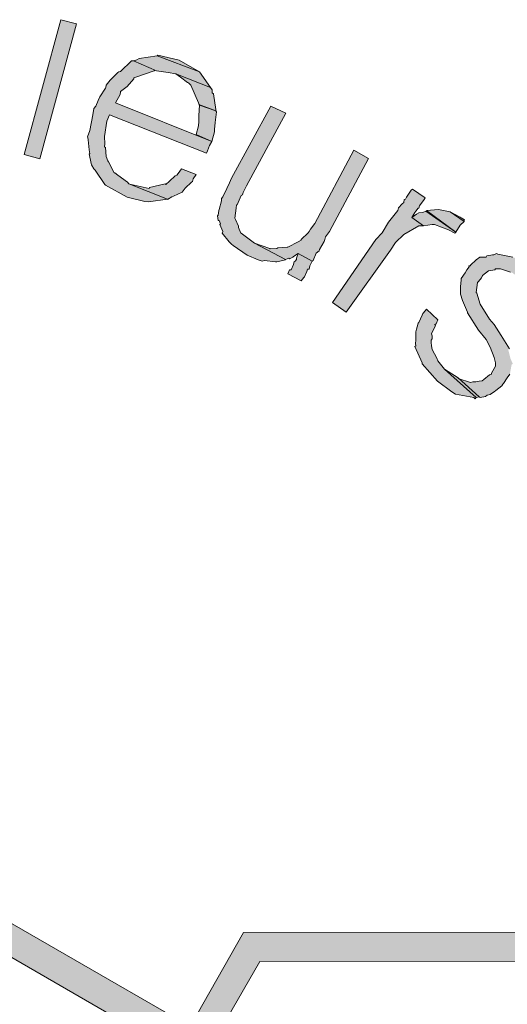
# Model space of a CAD drawing. Header units: millimetres. Extents: x -15 to 226, y -21 to 63.
# Tile 57 of 62: x 199.834 to 200.675, y -14.498 to -12.801. Entities that reach past the tile are written whole.
import ezdxf

# ---------------------------------------------------------------- set-up
doc = ezdxf.new("R2010")
doc.units = ezdxf.units.MM
doc.layers.add('STEMPEL', color=7, linetype='Continuous')

# ---------------------------------------------------------------- blocks, each defined once
blk = doc.blocks.new('2411')
at = {"layer": 'STEMPEL'}
for points in [[(-24.031, 6.668), (-24.094, 6.436), (-24.067, 6.428), (-24.004, 6.661)], [(-24.031, 6.668), (-24.094, 6.436), (-24.067, 6.428), (-24.004, 6.661)], [(-23.9, 6.599), (-23.906, 6.597), (-23.866, 6.58), (-23.846, 6.577), (-23.833, 6.575), (-23.773, 6.551), (-23.792, 6.578), (-23.865, 6.606), (-23.896, 6.601)], [(-23.9, 6.599), (-23.906, 6.597), (-23.866, 6.58), (-23.846, 6.577), (-23.833, 6.575), (-23.773, 6.551), (-23.792, 6.578), (-23.865, 6.606), (-23.896, 6.601)], [(-23.864, 6.607), (-23.865, 6.606), (-23.792, 6.578), (-23.827, 6.598)], [(-23.864, 6.607), (-23.865, 6.606), (-23.792, 6.578), (-23.827, 6.598)], [(-23.954, 6.383), (-23.917, 6.362), (-23.886, 6.355), (-23.88, 6.354), (-23.847, 6.359), (-23.914, 6.385), (-23.916, 6.388), (-23.933, 6.4), (-23.938, 6.404), (-23.939, 6.404), (-23.949, 6.423), (-23.95, 6.425), (-23.953, 6.432), (-23.954, 6.448), (-23.956, 6.449), (-23.955, 6.454), (-23.956, 6.467), (-23.952, 6.493), (-23.947, 6.504), (-23.78, 6.438), (-23.778, 6.442), (-23.775, 6.451), (-23.771, 6.458), (-23.937, 6.525), (-23.929, 6.539), (-23.928, 6.543), (-23.928, 6.544), (-23.917, 6.553), (-23.905, 6.566), (-23.905, 6.568), (-23.902, 6.569), (-23.87, 6.58), (-23.869, 6.581), (-23.866, 6.58), (-23.906, 6.597), (-23.908, 6.597), (-23.909, 6.597), (-23.928, 6.579), (-23.931, 6.578), (-23.933, 6.577), (-23.946, 6.564), (-23.953, 6.555), (-23.953, 6.554), (-23.954, 6.55), (-23.964, 6.535), (-23.967, 6.529), (-23.971, 6.519), (-23.974, 6.515), (-23.976, 6.504), (-23.981, 6.477), (-23.985, 6.466), (-23.984, 6.462), (-23.984, 6.461), (-23.982, 6.444), (-23.981, 6.437), (-23.982, 6.437), (-23.979, 6.42), (-23.978, 6.418), (-23.974, 6.411), (-23.972, 6.409), (-23.955, 6.384)], [(-23.954, 6.383), (-23.917, 6.362), (-23.886, 6.355), (-23.88, 6.354), (-23.847, 6.359), (-23.914, 6.385), (-23.916, 6.388), (-23.933, 6.4), (-23.938, 6.404), (-23.939, 6.404), (-23.949, 6.423), (-23.95, 6.425), (-23.953, 6.432), (-23.954, 6.448), (-23.956, 6.449), (-23.955, 6.454), (-23.956, 6.467), (-23.952, 6.493), (-23.947, 6.504), (-23.78, 6.438), (-23.778, 6.442), (-23.775, 6.451), (-23.771, 6.458), (-23.937, 6.525), (-23.929, 6.539), (-23.928, 6.543), (-23.928, 6.544), (-23.917, 6.553), (-23.905, 6.566), (-23.905, 6.568), (-23.902, 6.569), (-23.87, 6.58), (-23.869, 6.581), (-23.866, 6.58), (-23.906, 6.597), (-23.908, 6.597), (-23.909, 6.597), (-23.928, 6.579), (-23.931, 6.578), (-23.933, 6.577), (-23.946, 6.564), (-23.953, 6.555), (-23.953, 6.554), (-23.954, 6.55), (-23.964, 6.535), (-23.967, 6.529), (-23.971, 6.519), (-23.974, 6.515), (-23.976, 6.504), (-23.981, 6.477), (-23.985, 6.466), (-23.984, 6.462), (-23.984, 6.461), (-23.982, 6.444), (-23.981, 6.437), (-23.982, 6.437), (-23.979, 6.42), (-23.978, 6.418), (-23.974, 6.411), (-23.972, 6.409), (-23.955, 6.384)], [(-23.794, 6.525), (-23.792, 6.521), (-23.764, 6.511), (-23.764, 6.513), (-23.768, 6.54), (-23.77, 6.542), (-23.77, 6.547), (-23.773, 6.551), (-23.833, 6.575), (-23.825, 6.569), (-23.813, 6.56), (-23.811, 6.559), (-23.807, 6.555)], [(-23.794, 6.525), (-23.792, 6.521), (-23.764, 6.511), (-23.764, 6.513), (-23.768, 6.54), (-23.77, 6.542), (-23.77, 6.547), (-23.773, 6.551), (-23.833, 6.575), (-23.825, 6.569), (-23.813, 6.56), (-23.811, 6.559), (-23.807, 6.555)], [(-23.794, 6.485), (-23.798, 6.47), (-23.771, 6.458), (-23.766, 6.475), (-23.766, 6.478), (-23.766, 6.479), (-23.765, 6.491), (-23.763, 6.509), (-23.764, 6.511), (-23.793, 6.522), (-23.792, 6.521), (-23.793, 6.503), (-23.793, 6.49), (-23.794, 6.488)], [(-23.794, 6.485), (-23.798, 6.47), (-23.771, 6.458), (-23.766, 6.475), (-23.766, 6.478), (-23.766, 6.479), (-23.765, 6.491), (-23.763, 6.509), (-23.764, 6.511), (-23.793, 6.522), (-23.792, 6.521), (-23.793, 6.503), (-23.793, 6.49), (-23.794, 6.488)], [(-23.734, 6.279), (-23.71, 6.262), (-23.691, 6.254), (-23.684, 6.252), (-23.68, 6.253), (-23.661, 6.251), (-23.659, 6.251), (-23.644, 6.254), (-23.644, 6.255), (-23.697, 6.283), (-23.72, 6.3), (-23.721, 6.3), (-23.725, 6.31), (-23.725, 6.312), (-23.73, 6.324), (-23.731, 6.326), (-23.729, 6.343), (-23.728, 6.349), (-23.727, 6.349), (-23.72, 6.365), (-23.718, 6.366), (-23.717, 6.37), (-23.711, 6.382), (-23.643, 6.507), (-23.669, 6.519), (-23.737, 6.395), (-23.742, 6.383), (-23.745, 6.378), (-23.745, 6.377), (-23.752, 6.363), (-23.754, 6.36), (-23.754, 6.356), (-23.758, 6.341), (-23.759, 6.339), (-23.76, 6.331), (-23.761, 6.33), (-23.76, 6.322), (-23.758, 6.322), (-23.756, 6.316), (-23.757, 6.315), (-23.752, 6.303), (-23.753, 6.3), (-23.741, 6.285), (-23.737, 6.281)], [(-23.734, 6.279), (-23.71, 6.262), (-23.691, 6.254), (-23.684, 6.252), (-23.68, 6.253), (-23.661, 6.251), (-23.659, 6.251), (-23.644, 6.254), (-23.644, 6.255), (-23.697, 6.283), (-23.72, 6.3), (-23.721, 6.3), (-23.725, 6.31), (-23.725, 6.312), (-23.73, 6.324), (-23.731, 6.326), (-23.729, 6.343), (-23.728, 6.349), (-23.727, 6.349), (-23.72, 6.365), (-23.718, 6.366), (-23.717, 6.37), (-23.711, 6.382), (-23.643, 6.507), (-23.669, 6.519), (-23.737, 6.395), (-23.742, 6.383), (-23.745, 6.378), (-23.745, 6.377), (-23.752, 6.363), (-23.754, 6.36), (-23.754, 6.356), (-23.758, 6.341), (-23.759, 6.339), (-23.76, 6.331), (-23.761, 6.33), (-23.76, 6.322), (-23.758, 6.322), (-23.756, 6.316), (-23.757, 6.315), (-23.752, 6.303), (-23.753, 6.3), (-23.741, 6.285), (-23.737, 6.281)], [(-23.671, 6.274), (-23.697, 6.283), (-23.644, 6.255), (-23.638, 6.257), (-23.637, 6.256), (-23.631, 6.259), (-23.63, 6.26), (-23.622, 6.265), (-23.598, 6.252), (-23.596, 6.253), (-23.591, 6.266), (-23.586, 6.27), (-23.585, 6.272), (-23.577, 6.286), (-23.576, 6.289), (-23.575, 6.294), (-23.568, 6.303), (-23.501, 6.429), (-23.526, 6.443), (-23.593, 6.317), (-23.601, 6.307), (-23.603, 6.303), (-23.605, 6.301), (-23.617, 6.289), (-23.617, 6.288), (-23.622, 6.285), (-23.64, 6.276), (-23.641, 6.276), (-23.657, 6.275), (-23.659, 6.274), (-23.67, 6.273)], [(-23.671, 6.274), (-23.697, 6.283), (-23.644, 6.255), (-23.638, 6.257), (-23.637, 6.256), (-23.631, 6.259), (-23.63, 6.26), (-23.622, 6.265), (-23.598, 6.252), (-23.596, 6.253), (-23.591, 6.266), (-23.586, 6.27), (-23.585, 6.272), (-23.577, 6.286), (-23.576, 6.289), (-23.575, 6.294), (-23.568, 6.303), (-23.501, 6.429), (-23.526, 6.443), (-23.593, 6.317), (-23.601, 6.307), (-23.603, 6.303), (-23.605, 6.301), (-23.617, 6.289), (-23.617, 6.288), (-23.622, 6.285), (-23.64, 6.276), (-23.641, 6.276), (-23.657, 6.275), (-23.659, 6.274), (-23.67, 6.273)], [(-23.91, 6.384), (-23.914, 6.385), (-23.847, 6.359), (-23.847, 6.358), (-23.84, 6.363), (-23.837, 6.364), (-23.822, 6.371), (-23.82, 6.373), (-23.817, 6.378), (-23.806, 6.388), (-23.804, 6.389), (-23.803, 6.394), (-23.798, 6.401), (-23.823, 6.411), (-23.829, 6.403), (-23.831, 6.4), (-23.834, 6.399), (-23.844, 6.39), (-23.85, 6.384), (-23.851, 6.385), (-23.878, 6.379), (-23.879, 6.377)], [(-23.91, 6.384), (-23.914, 6.385), (-23.847, 6.359), (-23.847, 6.358), (-23.84, 6.363), (-23.837, 6.364), (-23.822, 6.371), (-23.82, 6.373), (-23.817, 6.378), (-23.806, 6.388), (-23.804, 6.389), (-23.803, 6.394), (-23.798, 6.401), (-23.823, 6.411), (-23.829, 6.403), (-23.831, 6.4), (-23.834, 6.399), (-23.844, 6.39), (-23.85, 6.384), (-23.851, 6.385), (-23.878, 6.379), (-23.879, 6.377)], [(-23.488, 6.289), (-23.563, 6.181), (-23.539, 6.164), (-23.463, 6.271), (-23.454, 6.284), (-23.44, 6.298), (-23.414, 6.313), (-23.406, 6.313), (-23.426, 6.327), (-23.421, 6.336), (-23.419, 6.338), (-23.415, 6.343), (-23.414, 6.343), (-23.413, 6.347), (-23.405, 6.358), (-23.403, 6.361), (-23.425, 6.376), (-23.427, 6.374), (-23.435, 6.362), (-23.437, 6.359), (-23.439, 6.358), (-23.44, 6.353), (-23.443, 6.351), (-23.449, 6.344), (-23.45, 6.339), (-23.466, 6.319), (-23.477, 6.301)], [(-23.488, 6.289), (-23.563, 6.181), (-23.539, 6.164), (-23.463, 6.271), (-23.454, 6.284), (-23.44, 6.298), (-23.414, 6.313), (-23.406, 6.313), (-23.426, 6.327), (-23.421, 6.336), (-23.419, 6.338), (-23.415, 6.343), (-23.414, 6.343), (-23.413, 6.347), (-23.405, 6.358), (-23.403, 6.361), (-23.425, 6.376), (-23.427, 6.374), (-23.435, 6.362), (-23.437, 6.359), (-23.439, 6.358), (-23.44, 6.353), (-23.443, 6.351), (-23.449, 6.344), (-23.45, 6.339), (-23.466, 6.319), (-23.477, 6.301)], [(-23.418, 6.333), (-23.426, 6.327), (-23.406, 6.313), (-23.391, 6.315), (-23.387, 6.315), (-23.363, 6.306), (-23.352, 6.3), (-23.35, 6.302), (-23.402, 6.338), (-23.407, 6.336), (-23.414, 6.335)], [(-23.418, 6.333), (-23.426, 6.327), (-23.406, 6.313), (-23.391, 6.315), (-23.387, 6.315), (-23.363, 6.306), (-23.352, 6.3), (-23.35, 6.302), (-23.402, 6.338), (-23.407, 6.336), (-23.414, 6.335)], [(-23.38, 6.341), (-23.401, 6.339), (-23.35, 6.302), (-23.343, 6.314), (-23.336, 6.32), (-23.36, 6.337)], [(-23.38, 6.341), (-23.401, 6.339), (-23.35, 6.302), (-23.343, 6.314), (-23.336, 6.32), (-23.36, 6.337)], [(-23.343, 6.328), (-23.36, 6.337), (-23.336, 6.32), (-23.336, 6.323)], [(-23.343, 6.328), (-23.36, 6.337), (-23.336, 6.32), (-23.336, 6.323)], [(-23.335, 6.324), (-23.343, 6.328), (-23.336, 6.323)], [(-23.335, 6.324), (-23.343, 6.328), (-23.336, 6.323)], [(-23.637, 6.237), (-23.64, 6.23), (-23.617, 6.218), (-23.612, 6.224), (-23.611, 6.225), (-23.607, 6.234), (-23.606, 6.238), (-23.603, 6.238), (-23.602, 6.244), (-23.598, 6.252), (-23.622, 6.265), (-23.625, 6.257), (-23.625, 6.255), (-23.627, 6.252), (-23.629, 6.251), (-23.63, 6.247), (-23.63, 6.246), (-23.634, 6.237)], [(-23.637, 6.237), (-23.64, 6.23), (-23.617, 6.218), (-23.612, 6.224), (-23.611, 6.225), (-23.607, 6.234), (-23.606, 6.238), (-23.603, 6.238), (-23.602, 6.244), (-23.598, 6.252), (-23.622, 6.265), (-23.625, 6.257), (-23.625, 6.255), (-23.627, 6.252), (-23.629, 6.251), (-23.63, 6.247), (-23.63, 6.246), (-23.634, 6.237)], [(-23.346, 6.05), (-23.346, 6.051), (-23.31, 6.018), (-23.308, 6.017), (-23.299, 6.019), (-23.296, 6.021), (-23.291, 6.022), (-23.287, 6.025), (-23.284, 6.027), (-23.281, 6.029), (-23.271, 6.037), (-23.269, 6.04), (-23.268, 6.041), (-23.262, 6.051), (-23.257, 6.057), (-23.256, 6.063), (-23.254, 6.074), (-23.252, 6.075), (-23.256, 6.084), (-23.26, 6.1), (-23.258, 6.101), (-23.272, 6.124), (-23.284, 6.143), (-23.292, 6.152), (-23.308, 6.178), (-23.314, 6.197), (-23.315, 6.198), (-23.313, 6.215), (-23.311, 6.217), (-23.306, 6.223), (-23.305, 6.226), (-23.304, 6.226), (-23.304, 6.227), (-23.294, 6.235), (-23.283, 6.237), (-23.282, 6.239), (-23.275, 6.239), (-23.273, 6.239), (-23.256, 6.233), (-23.253, 6.232), (-23.237, 6.221), (-23.186, 6.176), (-23.186, 6.179), (-23.186, 6.181), (-23.195, 6.21), (-23.197, 6.213), (-23.221, 6.239), (-23.245, 6.256), (-23.252, 6.259), (-23.278, 6.264), (-23.28, 6.265), (-23.285, 6.263), (-23.287, 6.263), (-23.29, 6.262), (-23.297, 6.261), (-23.298, 6.259), (-23.307, 6.259), (-23.309, 6.259), (-23.315, 6.254), (-23.325, 6.245), (-23.325, 6.244), (-23.328, 6.244), (-23.327, 6.242), (-23.331, 6.237), (-23.334, 6.232), (-23.341, 6.222), (-23.341, 6.22), (-23.342, 6.208), (-23.342, 6.199), (-23.342, 6.195), (-23.339, 6.184), (-23.33, 6.164), (-23.33, 6.163), (-23.311, 6.133), (-23.298, 6.117), (-23.291, 6.104), (-23.284, 6.086), (-23.282, 6.077), (-23.282, 6.071), (-23.289, 6.059), (-23.289, 6.057), (-23.292, 6.056), (-23.302, 6.048), (-23.305, 6.046), (-23.31, 6.045), (-23.316, 6.044), (-23.321, 6.044), (-23.325, 6.043)], [(-23.346, 6.05), (-23.346, 6.051), (-23.31, 6.018), (-23.308, 6.017), (-23.299, 6.019), (-23.296, 6.021), (-23.291, 6.022), (-23.287, 6.025), (-23.284, 6.027), (-23.281, 6.029), (-23.271, 6.037), (-23.269, 6.04), (-23.268, 6.041), (-23.262, 6.051), (-23.257, 6.057), (-23.256, 6.063), (-23.254, 6.074), (-23.252, 6.075), (-23.256, 6.084), (-23.26, 6.1), (-23.258, 6.101), (-23.272, 6.124), (-23.284, 6.143), (-23.292, 6.152), (-23.308, 6.178), (-23.314, 6.197), (-23.315, 6.198), (-23.313, 6.215), (-23.311, 6.217), (-23.306, 6.223), (-23.305, 6.226), (-23.304, 6.226), (-23.304, 6.227), (-23.294, 6.235), (-23.283, 6.237), (-23.282, 6.239), (-23.275, 6.239), (-23.273, 6.239), (-23.256, 6.233), (-23.253, 6.232), (-23.237, 6.221), (-23.186, 6.176), (-23.186, 6.179), (-23.186, 6.181), (-23.195, 6.21), (-23.197, 6.213), (-23.221, 6.239), (-23.245, 6.256), (-23.252, 6.259), (-23.278, 6.264), (-23.28, 6.265), (-23.285, 6.263), (-23.287, 6.263), (-23.29, 6.262), (-23.297, 6.261), (-23.298, 6.259), (-23.307, 6.259), (-23.309, 6.259), (-23.315, 6.254), (-23.325, 6.245), (-23.325, 6.244), (-23.328, 6.244), (-23.327, 6.242), (-23.331, 6.237), (-23.334, 6.232), (-23.341, 6.222), (-23.341, 6.22), (-23.342, 6.208), (-23.342, 6.199), (-23.342, 6.195), (-23.339, 6.184), (-23.33, 6.164), (-23.33, 6.163), (-23.311, 6.133), (-23.298, 6.117), (-23.291, 6.104), (-23.284, 6.086), (-23.282, 6.077), (-23.282, 6.071), (-23.289, 6.059), (-23.289, 6.057), (-23.292, 6.056), (-23.302, 6.048), (-23.305, 6.046), (-23.31, 6.045), (-23.316, 6.044), (-23.321, 6.044), (-23.325, 6.043)], [(-23.408, 6.075), (-23.382, 6.045), (-23.357, 6.027), (-23.351, 6.023), (-23.319, 6.017), (-23.317, 6.015), (-23.315, 6.017), (-23.37, 6.066), (-23.381, 6.08), (-23.383, 6.085), (-23.391, 6.1), (-23.392, 6.106), (-23.393, 6.112), (-23.393, 6.116), (-23.391, 6.118), (-23.391, 6.123), (-23.392, 6.127), (-23.386, 6.14), (-23.385, 6.141), (-23.386, 6.143), (-23.387, 6.142), (-23.384, 6.144), (-23.381, 6.151), (-23.401, 6.169), (-23.406, 6.163), (-23.407, 6.162), (-23.408, 6.159), (-23.414, 6.146), (-23.415, 6.145), (-23.417, 6.139), (-23.418, 6.135), (-23.419, 6.13), (-23.419, 6.126), (-23.419, 6.116), (-23.42, 6.11), (-23.419, 6.106), (-23.421, 6.105), (-23.408, 6.077)], [(-23.408, 6.075), (-23.382, 6.045), (-23.357, 6.027), (-23.351, 6.023), (-23.319, 6.017), (-23.317, 6.015), (-23.315, 6.017), (-23.37, 6.066), (-23.381, 6.08), (-23.383, 6.085), (-23.391, 6.1), (-23.392, 6.106), (-23.393, 6.112), (-23.393, 6.116), (-23.391, 6.118), (-23.391, 6.123), (-23.392, 6.127), (-23.386, 6.14), (-23.385, 6.141), (-23.386, 6.143), (-23.387, 6.142), (-23.384, 6.144), (-23.381, 6.151), (-23.401, 6.169), (-23.406, 6.163), (-23.407, 6.162), (-23.408, 6.159), (-23.414, 6.146), (-23.415, 6.145), (-23.417, 6.139), (-23.418, 6.135), (-23.419, 6.13), (-23.419, 6.126), (-23.419, 6.116), (-23.42, 6.11), (-23.419, 6.106), (-23.421, 6.105), (-23.408, 6.077)], [(-23.346, 6.051), (-23.37, 6.066), (-23.315, 6.017), (-23.31, 6.018)], [(-23.346, 6.051), (-23.37, 6.066), (-23.315, 6.017), (-23.31, 6.018)]]:
    blk.add_hatch(color=1, dxfattribs=at).paths.add_polyline_path(points)
at = {"layer": 'STEMPEL', "true_color": 0xff0d0d}
blk.add_hatch(color=1, dxfattribs=at).paths.add_polyline_path([(-23.51, 4.172), (-21.222, 4.172), (-21.223, 4.122), (-23.559, 4.122), (-23.559, 4.464), (-23.351, 4.464), (-23.01, 5.046), (-23.688, 5.045), (-23.792, 4.865), (-24.517, 5.284), (-24.408, 5.473), (-24.744, 6.053), (-25.083, 5.464), (-24.979, 5.284), (-25.704, 4.865), (-25.81, 5.045), (-26.486, 5.045), (-26.144, 4.464), (-25.935, 4.463), (-25.936, 2.97), (-25.985, 2.971), (-25.986, 4.415), (-26.173, 4.416), (-26.575, 5.095), (-25.781, 5.095), (-25.686, 4.933), (-25.048, 5.302), (-25.14, 5.464), (-24.745, 6.151), (-24.351, 5.471), (-24.448, 5.302), (-23.808, 4.933), (-23.716, 5.095), (-22.922, 5.096), (-23.322, 4.415), (-23.51, 4.415)])
at = {"layer": 'STEMPEL', "color": 1, "linetype": 'Continuous', "lineweight": 13, "flags": 128}
for points in [[(-24.031, 6.668), (-24.094, 6.436), (-24.067, 6.428), (-24.004, 6.661), (-24.031, 6.668)], [(-24.031, 6.668), (-24.094, 6.436), (-24.067, 6.428), (-24.004, 6.661), (-24.031, 6.668)], [(-23.9, 6.599), (-23.906, 6.597), (-23.866, 6.58), (-23.846, 6.577), (-23.846, 6.577), (-23.833, 6.575), (-23.773, 6.551), (-23.792, 6.578), (-23.865, 6.606), (-23.896, 6.601), (-23.9, 6.599)], [(-23.9, 6.599), (-23.906, 6.597), (-23.866, 6.58), (-23.846, 6.577), (-23.846, 6.577), (-23.833, 6.575), (-23.773, 6.551), (-23.792, 6.578), (-23.865, 6.606), (-23.896, 6.601), (-23.9, 6.599)], [(-23.864, 6.607), (-23.865, 6.606), (-23.792, 6.578), (-23.792, 6.578), (-23.827, 6.598), (-23.827, 6.598), (-23.864, 6.607)], [(-23.864, 6.607), (-23.865, 6.606), (-23.792, 6.578), (-23.792, 6.578), (-23.827, 6.598), (-23.827, 6.598), (-23.864, 6.607)], [(-23.954, 6.383), (-23.917, 6.362), (-23.886, 6.355), (-23.88, 6.354), (-23.847, 6.359), (-23.914, 6.385), (-23.916, 6.388), (-23.916, 6.388), (-23.933, 6.4), (-23.938, 6.404), (-23.939, 6.404), (-23.949, 6.423), (-23.95, 6.425), (-23.953, 6.432), (-23.954, 6.448), (-23.956, 6.449), (-23.955, 6.454), (-23.956, 6.467), (-23.952, 6.493), (-23.947, 6.504), (-23.78, 6.438), (-23.778, 6.442), (-23.775, 6.451), (-23.771, 6.458), (-23.937, 6.525), (-23.929, 6.539), (-23.928, 6.543), (-23.928, 6.544), (-23.917, 6.553), (-23.905, 6.566), (-23.905, 6.568), (-23.902, 6.569), (-23.87, 6.58), (-23.869, 6.581), (-23.866, 6.58), (-23.906, 6.597), (-23.908, 6.597), (-23.909, 6.597), (-23.928, 6.579), (-23.931, 6.578), (-23.933, 6.577), (-23.946, 6.564), (-23.953, 6.555), (-23.953, 6.554), (-23.954, 6.55), (-23.964, 6.535), (-23.967, 6.529), (-23.971, 6.519), (-23.974, 6.515), (-23.976, 6.504), (-23.981, 6.477), (-23.985, 6.466), (-23.984, 6.462), (-23.984, 6.461), (-23.982, 6.444), (-23.981, 6.437), (-23.982, 6.437), (-23.979, 6.42), (-23.979, 6.42), (-23.978, 6.418), (-23.974, 6.411), (-23.972, 6.409), (-23.955, 6.384), (-23.954, 6.383)], [(-23.954, 6.383), (-23.917, 6.362), (-23.886, 6.355), (-23.88, 6.354), (-23.847, 6.359), (-23.914, 6.385), (-23.916, 6.388), (-23.916, 6.388), (-23.933, 6.4), (-23.938, 6.404), (-23.939, 6.404), (-23.949, 6.423), (-23.95, 6.425), (-23.953, 6.432), (-23.954, 6.448), (-23.956, 6.449), (-23.955, 6.454), (-23.956, 6.467), (-23.952, 6.493), (-23.947, 6.504), (-23.78, 6.438), (-23.778, 6.442), (-23.775, 6.451), (-23.771, 6.458), (-23.937, 6.525), (-23.929, 6.539), (-23.928, 6.543), (-23.928, 6.544), (-23.917, 6.553), (-23.905, 6.566), (-23.905, 6.568), (-23.902, 6.569), (-23.87, 6.58), (-23.869, 6.581), (-23.866, 6.58), (-23.906, 6.597), (-23.908, 6.597), (-23.909, 6.597), (-23.928, 6.579), (-23.931, 6.578), (-23.933, 6.577), (-23.946, 6.564), (-23.953, 6.555), (-23.953, 6.554), (-23.954, 6.55), (-23.964, 6.535), (-23.967, 6.529), (-23.971, 6.519), (-23.974, 6.515), (-23.976, 6.504), (-23.981, 6.477), (-23.985, 6.466), (-23.984, 6.462), (-23.984, 6.461), (-23.982, 6.444), (-23.981, 6.437), (-23.982, 6.437), (-23.979, 6.42), (-23.979, 6.42), (-23.978, 6.418), (-23.974, 6.411), (-23.972, 6.409), (-23.955, 6.384), (-23.954, 6.383)], [(-23.794, 6.525), (-23.792, 6.521), (-23.764, 6.511), (-23.764, 6.513), (-23.768, 6.54), (-23.77, 6.542), (-23.77, 6.542), (-23.77, 6.547), (-23.773, 6.551), (-23.833, 6.575), (-23.825, 6.569), (-23.813, 6.56), (-23.811, 6.559), (-23.807, 6.555), (-23.794, 6.525)], [(-23.794, 6.525), (-23.792, 6.521), (-23.764, 6.511), (-23.764, 6.513), (-23.768, 6.54), (-23.77, 6.542), (-23.77, 6.542), (-23.77, 6.547), (-23.773, 6.551), (-23.833, 6.575), (-23.825, 6.569), (-23.813, 6.56), (-23.811, 6.559), (-23.807, 6.555), (-23.794, 6.525)], [(-23.794, 6.485), (-23.798, 6.47), (-23.771, 6.458), (-23.766, 6.475), (-23.766, 6.478), (-23.766, 6.479), (-23.765, 6.491), (-23.763, 6.509), (-23.764, 6.511), (-23.793, 6.522), (-23.792, 6.521), (-23.793, 6.503), (-23.793, 6.49), (-23.794, 6.488), (-23.794, 6.485)], [(-23.794, 6.485), (-23.798, 6.47), (-23.771, 6.458), (-23.766, 6.475), (-23.766, 6.478), (-23.766, 6.479), (-23.765, 6.491), (-23.763, 6.509), (-23.764, 6.511), (-23.793, 6.522), (-23.792, 6.521), (-23.793, 6.503), (-23.793, 6.49), (-23.794, 6.488), (-23.794, 6.485)], [(-23.734, 6.279), (-23.71, 6.262), (-23.691, 6.254), (-23.684, 6.252), (-23.68, 6.253), (-23.661, 6.251), (-23.659, 6.251), (-23.644, 6.254), (-23.644, 6.255), (-23.697, 6.283), (-23.72, 6.3), (-23.721, 6.3), (-23.725, 6.31), (-23.725, 6.312), (-23.73, 6.324), (-23.731, 6.326), (-23.731, 6.326), (-23.729, 6.343), (-23.728, 6.349), (-23.727, 6.349), (-23.72, 6.365), (-23.718, 6.366), (-23.717, 6.37), (-23.711, 6.382), (-23.643, 6.507), (-23.669, 6.519), (-23.737, 6.395), (-23.742, 6.383), (-23.745, 6.378), (-23.745, 6.377), (-23.752, 6.363), (-23.754, 6.36), (-23.754, 6.356), (-23.758, 6.341), (-23.759, 6.339), (-23.76, 6.331), (-23.761, 6.33), (-23.76, 6.322), (-23.758, 6.322), (-23.756, 6.316), (-23.757, 6.315), (-23.752, 6.303), (-23.753, 6.3), (-23.741, 6.285), (-23.737, 6.281), (-23.734, 6.279)], [(-23.734, 6.279), (-23.71, 6.262), (-23.691, 6.254), (-23.684, 6.252), (-23.68, 6.253), (-23.661, 6.251), (-23.659, 6.251), (-23.644, 6.254), (-23.644, 6.255), (-23.697, 6.283), (-23.72, 6.3), (-23.721, 6.3), (-23.725, 6.31), (-23.725, 6.312), (-23.73, 6.324), (-23.731, 6.326), (-23.731, 6.326), (-23.729, 6.343), (-23.728, 6.349), (-23.727, 6.349), (-23.72, 6.365), (-23.718, 6.366), (-23.717, 6.37), (-23.711, 6.382), (-23.643, 6.507), (-23.669, 6.519), (-23.737, 6.395), (-23.742, 6.383), (-23.745, 6.378), (-23.745, 6.377), (-23.752, 6.363), (-23.754, 6.36), (-23.754, 6.356), (-23.758, 6.341), (-23.759, 6.339), (-23.76, 6.331), (-23.761, 6.33), (-23.76, 6.322), (-23.758, 6.322), (-23.756, 6.316), (-23.757, 6.315), (-23.752, 6.303), (-23.753, 6.3), (-23.741, 6.285), (-23.737, 6.281), (-23.734, 6.279)], [(-23.671, 6.274), (-23.697, 6.283), (-23.644, 6.255), (-23.638, 6.257), (-23.637, 6.256), (-23.631, 6.259), (-23.63, 6.26), (-23.622, 6.265), (-23.598, 6.252), (-23.598, 6.252), (-23.596, 6.253), (-23.591, 6.266), (-23.586, 6.27), (-23.585, 6.272), (-23.577, 6.286), (-23.576, 6.289), (-23.575, 6.294), (-23.568, 6.303), (-23.501, 6.429), (-23.526, 6.443), (-23.593, 6.317), (-23.601, 6.307), (-23.603, 6.303), (-23.605, 6.301), (-23.617, 6.289), (-23.617, 6.288), (-23.622, 6.285), (-23.64, 6.276), (-23.641, 6.276), (-23.641, 6.276), (-23.657, 6.275), (-23.659, 6.274), (-23.67, 6.273), (-23.671, 6.274)], [(-23.671, 6.274), (-23.697, 6.283), (-23.644, 6.255), (-23.638, 6.257), (-23.637, 6.256), (-23.631, 6.259), (-23.63, 6.26), (-23.622, 6.265), (-23.598, 6.252), (-23.598, 6.252), (-23.596, 6.253), (-23.591, 6.266), (-23.586, 6.27), (-23.585, 6.272), (-23.577, 6.286), (-23.576, 6.289), (-23.575, 6.294), (-23.568, 6.303), (-23.501, 6.429), (-23.526, 6.443), (-23.593, 6.317), (-23.601, 6.307), (-23.603, 6.303), (-23.605, 6.301), (-23.617, 6.289), (-23.617, 6.288), (-23.622, 6.285), (-23.64, 6.276), (-23.641, 6.276), (-23.641, 6.276), (-23.657, 6.275), (-23.659, 6.274), (-23.67, 6.273), (-23.671, 6.274)], [(-23.91, 6.384), (-23.914, 6.385), (-23.847, 6.359), (-23.847, 6.358), (-23.84, 6.363), (-23.84, 6.363), (-23.837, 6.364), (-23.822, 6.371), (-23.82, 6.373), (-23.817, 6.378), (-23.806, 6.388), (-23.804, 6.389), (-23.803, 6.394), (-23.798, 6.401), (-23.823, 6.411), (-23.829, 6.403), (-23.831, 6.4), (-23.834, 6.399), (-23.844, 6.39), (-23.85, 6.384), (-23.851, 6.385), (-23.878, 6.379), (-23.878, 6.379), (-23.879, 6.377), (-23.91, 6.384)], [(-23.91, 6.384), (-23.914, 6.385), (-23.847, 6.359), (-23.847, 6.358), (-23.84, 6.363), (-23.84, 6.363), (-23.837, 6.364), (-23.822, 6.371), (-23.82, 6.373), (-23.817, 6.378), (-23.806, 6.388), (-23.804, 6.389), (-23.803, 6.394), (-23.798, 6.401), (-23.823, 6.411), (-23.829, 6.403), (-23.831, 6.4), (-23.834, 6.399), (-23.844, 6.39), (-23.85, 6.384), (-23.851, 6.385), (-23.878, 6.379), (-23.878, 6.379), (-23.879, 6.377), (-23.91, 6.384)], [(-23.488, 6.289), (-23.563, 6.181), (-23.539, 6.164), (-23.463, 6.271), (-23.454, 6.284), (-23.44, 6.298), (-23.414, 6.313), (-23.406, 6.313), (-23.426, 6.327), (-23.421, 6.336), (-23.419, 6.338), (-23.415, 6.343), (-23.414, 6.343), (-23.413, 6.347), (-23.405, 6.358), (-23.403, 6.361), (-23.425, 6.376), (-23.427, 6.374), (-23.435, 6.362), (-23.437, 6.359), (-23.439, 6.358), (-23.44, 6.353), (-23.443, 6.351), (-23.449, 6.344), (-23.45, 6.339), (-23.466, 6.319), (-23.477, 6.301), (-23.488, 6.289)], [(-23.488, 6.289), (-23.563, 6.181), (-23.539, 6.164), (-23.463, 6.271), (-23.454, 6.284), (-23.44, 6.298), (-23.414, 6.313), (-23.406, 6.313), (-23.426, 6.327), (-23.421, 6.336), (-23.419, 6.338), (-23.415, 6.343), (-23.414, 6.343), (-23.413, 6.347), (-23.405, 6.358), (-23.403, 6.361), (-23.425, 6.376), (-23.427, 6.374), (-23.435, 6.362), (-23.437, 6.359), (-23.439, 6.358), (-23.44, 6.353), (-23.443, 6.351), (-23.449, 6.344), (-23.45, 6.339), (-23.466, 6.319), (-23.477, 6.301), (-23.488, 6.289)], [(-23.418, 6.333), (-23.426, 6.327), (-23.406, 6.313), (-23.391, 6.315), (-23.387, 6.315), (-23.363, 6.306), (-23.352, 6.3), (-23.35, 6.302), (-23.402, 6.338), (-23.407, 6.336), (-23.407, 6.336), (-23.414, 6.335), (-23.418, 6.333)], [(-23.418, 6.333), (-23.426, 6.327), (-23.406, 6.313), (-23.391, 6.315), (-23.387, 6.315), (-23.363, 6.306), (-23.352, 6.3), (-23.35, 6.302), (-23.402, 6.338), (-23.407, 6.336), (-23.407, 6.336), (-23.414, 6.335), (-23.418, 6.333)], [(-23.38, 6.341), (-23.401, 6.339), (-23.35, 6.302), (-23.343, 6.314), (-23.336, 6.32), (-23.36, 6.337), (-23.38, 6.341)], [(-23.38, 6.341), (-23.401, 6.339), (-23.35, 6.302), (-23.343, 6.314), (-23.336, 6.32), (-23.36, 6.337), (-23.38, 6.341)], [(-23.343, 6.328), (-23.36, 6.337), (-23.336, 6.32), (-23.336, 6.323), (-23.343, 6.328)], [(-23.343, 6.328), (-23.36, 6.337), (-23.336, 6.32), (-23.336, 6.323), (-23.343, 6.328)], [(-23.335, 6.324), (-23.343, 6.328), (-23.336, 6.323), (-23.335, 6.324)], [(-23.335, 6.324), (-23.343, 6.328), (-23.336, 6.323), (-23.335, 6.324)], [(-23.637, 6.237), (-23.64, 6.23), (-23.617, 6.218), (-23.612, 6.224), (-23.611, 6.225), (-23.607, 6.234), (-23.607, 6.234), (-23.606, 6.238), (-23.603, 6.238), (-23.602, 6.244), (-23.602, 6.244), (-23.598, 6.252), (-23.622, 6.265), (-23.625, 6.257), (-23.625, 6.255), (-23.627, 6.252), (-23.629, 6.251), (-23.63, 6.247), (-23.63, 6.246), (-23.634, 6.237), (-23.637, 6.237)], [(-23.637, 6.237), (-23.64, 6.23), (-23.617, 6.218), (-23.612, 6.224), (-23.611, 6.225), (-23.607, 6.234), (-23.607, 6.234), (-23.606, 6.238), (-23.603, 6.238), (-23.602, 6.244), (-23.602, 6.244), (-23.598, 6.252), (-23.622, 6.265), (-23.625, 6.257), (-23.625, 6.255), (-23.627, 6.252), (-23.629, 6.251), (-23.63, 6.247), (-23.63, 6.246), (-23.634, 6.237), (-23.637, 6.237)], [(-23.346, 6.05), (-23.346, 6.051), (-23.31, 6.018), (-23.308, 6.017), (-23.308, 6.017), (-23.299, 6.019), (-23.296, 6.021), (-23.291, 6.022), (-23.287, 6.025), (-23.284, 6.027), (-23.281, 6.029), (-23.271, 6.037), (-23.271, 6.037), (-23.269, 6.04), (-23.268, 6.041), (-23.262, 6.051), (-23.257, 6.057)], [(-23.258, 6.101), (-23.272, 6.124), (-23.284, 6.143), (-23.292, 6.152), (-23.308, 6.178), (-23.314, 6.197), (-23.315, 6.198), (-23.313, 6.215), (-23.311, 6.217), (-23.306, 6.223), (-23.305, 6.226), (-23.304, 6.226), (-23.304, 6.227), (-23.294, 6.235), (-23.294, 6.235), (-23.283, 6.237), (-23.282, 6.239), (-23.275, 6.239), (-23.273, 6.239), (-23.256, 6.233)], [(-23.252, 6.259), (-23.278, 6.264), (-23.28, 6.265), (-23.285, 6.263), (-23.287, 6.263), (-23.29, 6.262), (-23.297, 6.261), (-23.298, 6.259), (-23.307, 6.259), (-23.309, 6.259), (-23.315, 6.254), (-23.315, 6.254), (-23.325, 6.245), (-23.325, 6.244), (-23.328, 6.244), (-23.327, 6.242), (-23.331, 6.237), (-23.334, 6.232), (-23.341, 6.222), (-23.341, 6.22), (-23.342, 6.208), (-23.342, 6.199), (-23.342, 6.195), (-23.339, 6.184), (-23.33, 6.164), (-23.33, 6.163), (-23.311, 6.133), (-23.298, 6.117), (-23.291, 6.104), (-23.284, 6.086), (-23.282, 6.077), (-23.282, 6.071), (-23.289, 6.059), (-23.289, 6.057), (-23.292, 6.056), (-23.292, 6.056), (-23.302, 6.048), (-23.305, 6.046), (-23.31, 6.045), (-23.316, 6.044), (-23.321, 6.044), (-23.325, 6.043), (-23.346, 6.05)], [(-23.346, 6.05), (-23.346, 6.051), (-23.31, 6.018), (-23.308, 6.017), (-23.308, 6.017), (-23.299, 6.019), (-23.296, 6.021), (-23.291, 6.022), (-23.287, 6.025), (-23.284, 6.027), (-23.281, 6.029), (-23.271, 6.037), (-23.271, 6.037), (-23.269, 6.04), (-23.268, 6.041), (-23.262, 6.051), (-23.257, 6.057)], [(-23.258, 6.101), (-23.272, 6.124), (-23.284, 6.143), (-23.292, 6.152), (-23.308, 6.178), (-23.314, 6.197), (-23.315, 6.198), (-23.313, 6.215), (-23.311, 6.217), (-23.306, 6.223), (-23.305, 6.226), (-23.304, 6.226), (-23.304, 6.227), (-23.294, 6.235), (-23.294, 6.235), (-23.283, 6.237), (-23.282, 6.239), (-23.275, 6.239), (-23.273, 6.239), (-23.256, 6.233)], [(-23.252, 6.259), (-23.278, 6.264), (-23.28, 6.265), (-23.285, 6.263), (-23.287, 6.263), (-23.29, 6.262), (-23.297, 6.261), (-23.298, 6.259), (-23.307, 6.259), (-23.309, 6.259), (-23.315, 6.254), (-23.315, 6.254), (-23.325, 6.245), (-23.325, 6.244), (-23.328, 6.244), (-23.327, 6.242), (-23.331, 6.237), (-23.334, 6.232), (-23.341, 6.222), (-23.341, 6.22), (-23.342, 6.208), (-23.342, 6.199), (-23.342, 6.195), (-23.339, 6.184), (-23.33, 6.164), (-23.33, 6.163), (-23.311, 6.133), (-23.298, 6.117), (-23.291, 6.104), (-23.284, 6.086), (-23.282, 6.077), (-23.282, 6.071), (-23.289, 6.059), (-23.289, 6.057), (-23.292, 6.056), (-23.292, 6.056), (-23.302, 6.048), (-23.305, 6.046), (-23.31, 6.045), (-23.316, 6.044), (-23.321, 6.044), (-23.325, 6.043), (-23.346, 6.05)], [(-23.408, 6.075), (-23.382, 6.045), (-23.357, 6.027), (-23.351, 6.023), (-23.319, 6.017), (-23.317, 6.015), (-23.315, 6.017), (-23.37, 6.066), (-23.381, 6.08), (-23.383, 6.085), (-23.391, 6.1), (-23.392, 6.106), (-23.393, 6.112), (-23.393, 6.116), (-23.391, 6.118), (-23.391, 6.123), (-23.392, 6.127), (-23.386, 6.14), (-23.385, 6.141), (-23.386, 6.143), (-23.387, 6.142), (-23.384, 6.144), (-23.381, 6.151), (-23.401, 6.169), (-23.406, 6.163), (-23.407, 6.162), (-23.408, 6.159), (-23.408, 6.159), (-23.414, 6.146), (-23.415, 6.145), (-23.417, 6.139), (-23.418, 6.135), (-23.419, 6.13), (-23.419, 6.126), (-23.419, 6.116), (-23.419, 6.116), (-23.42, 6.11), (-23.419, 6.106), (-23.421, 6.105), (-23.408, 6.077), (-23.408, 6.075)], [(-23.408, 6.075), (-23.382, 6.045), (-23.357, 6.027), (-23.351, 6.023), (-23.319, 6.017), (-23.317, 6.015), (-23.315, 6.017), (-23.37, 6.066), (-23.381, 6.08), (-23.383, 6.085), (-23.391, 6.1), (-23.392, 6.106), (-23.393, 6.112), (-23.393, 6.116), (-23.391, 6.118), (-23.391, 6.123), (-23.392, 6.127), (-23.386, 6.14), (-23.385, 6.141), (-23.386, 6.143), (-23.387, 6.142), (-23.384, 6.144), (-23.381, 6.151), (-23.401, 6.169), (-23.406, 6.163), (-23.407, 6.162), (-23.408, 6.159), (-23.408, 6.159), (-23.414, 6.146), (-23.415, 6.145), (-23.417, 6.139), (-23.418, 6.135), (-23.419, 6.13), (-23.419, 6.126), (-23.419, 6.116), (-23.419, 6.116), (-23.42, 6.11), (-23.419, 6.106), (-23.421, 6.105), (-23.408, 6.077), (-23.408, 6.075)], [(-23.346, 6.051), (-23.37, 6.066), (-23.315, 6.017), (-23.31, 6.018), (-23.346, 6.051)], [(-23.346, 6.051), (-23.37, 6.066), (-23.315, 6.017), (-23.31, 6.018), (-23.346, 6.051)]]:
    blk.add_lwpolyline(points, dxfattribs=at)
at = {"layer": 'STEMPEL', "color": 1, "linetype": 'Continuous', "lineweight": 13, "true_color": 0xff0d0d, "flags": 128}
for points in [[(-23.51, 4.172), (-21.222, 4.172), (-21.223, 4.122), (-23.559, 4.122), (-23.559, 4.464), (-23.351, 4.464), (-23.01, 5.046), (-23.688, 5.045), (-23.792, 4.865), (-24.517, 5.284)], [(-24.448, 5.302), (-23.808, 4.933), (-23.716, 5.095), (-22.922, 5.096), (-23.322, 4.415), (-23.51, 4.415), (-23.51, 4.172)]]:
    blk.add_lwpolyline(points, dxfattribs=at)

msp = doc.modelspace()

# ---------------------------------------------------------------- block references
at = {"color": 1, "linetype": 'Continuous', "lineweight": 0}
msp.add_blockref('2411', (223.936, -19.469), dxfattribs=at)

doc.saveas('drawing.dxf')
